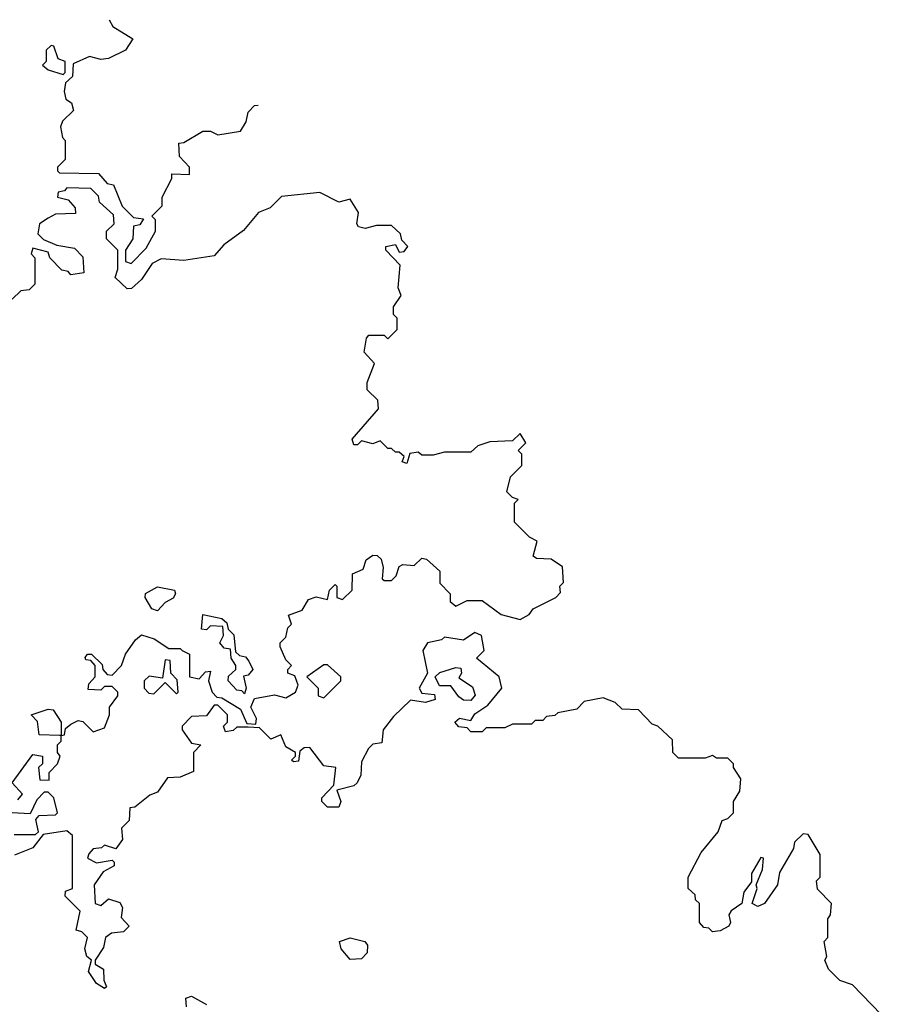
# Model space of a CAD drawing. Extents: x 2535812 to 2752880, y 540738 to 728399.
# Tile 103 of 213: x 2568920 to 2571202, y 713218 to 715825. Entities that reach past the tile are written whole.
import ezdxf

# ---------------------------------------------------------------- set-up
doc = ezdxf.new("R2010")
doc.units = 0

msp = doc.modelspace()

# ---------------------------------------------------------------- linework, layer by layer
at = {"layer": '0CON20XD'}
for points in [[(2569156.7, 715825.3), (2569167, 715807), (2569220, 715775), (2569200, 715745), (2569155, 715722.5), (2569135, 715720), (2569105, 715727.5), (2569061.7, 715708.3), (2569060, 715675), (2569041.7, 715658.3), (2569037.5, 715635), (2569042.5, 715615), (2569057.5, 715605), (2569062.5, 715585), (2569033.6, 715556.4), (2569028.3, 715541.7), (2569033, 715513), (2569040, 715505), (2569040, 715455), (2569020, 715435), (2569020, 715425), (2569025, 715420), (2569128.3, 715418.3), (2569151.7, 715391.7), (2569168.3, 715388.3), (2569191.7, 715331.7), (2569221.7, 715301.7), (2569248.3, 715298.3), (2569238.3, 715281.7), (2569221.7, 715278.3), (2569220, 715245), (2569200, 715215), (2569200, 715185), (2569215, 715180), (2569255, 715220), (2569280, 715265), (2569280, 715295), (2569270, 715305), (2569297.5, 715332.5), (2569297.5, 715355), (2569322.5, 715405), (2569323, 715417), (2569370, 715415), (2569370, 715435), (2569343, 715463), (2569341.7, 715498.3), (2569355, 715500), (2569405, 715530), (2569425, 715530), (2569445, 715520), (2569505, 715530), (2569520, 715555), (2569525, 715580), (2569541.7, 715598.3), (2569551.5, 715599)], [(2569035, 715680), (2569040, 715685), (2569040, 715715), (2569021.7, 715721.7), (2569010, 715755), (2569003, 715757), (2568990, 715745), (2568990, 715715), (2568980, 715705), (2568995, 715692.5), (2569035, 715680)], [(2569350, 714155), (2569370, 714145), (2569370, 714085), (2569395, 714080), (2569411.7, 714098.3), (2569425, 714100), (2569420, 714075), (2569430, 714045), (2569441.7, 714031.7), (2569455, 714030), (2569505, 714000), (2569521.7, 713961.7), (2569545, 713960), (2569547.5, 713975), (2569532.5, 714005), (2569541.7, 714028.3), (2569595, 714037.5), (2569625, 714030), (2569650, 714045), (2569657, 714063), (2569648.3, 714088.3), (2569630, 714095), (2569630, 714105), (2569640, 714115), (2569625, 714130), (2569610, 714165), (2569610, 714175), (2569625, 714190), (2569630, 714215), (2569640, 714225), (2569631.7, 714248.3), (2569668.3, 714261.7), (2569685, 714290), (2569705, 714297.5), (2569735, 714290), (2569740, 714315), (2569755, 714330), (2569760, 714325), (2569760, 714295), (2569775, 714290), (2569800, 714315), (2569801.7, 714358.3), (2569829.3, 714370.7), (2569837.5, 714395), (2569855, 714407.5), (2569867, 714407), (2569877, 714397), (2569882.5, 714375), (2569880, 714345), (2569885, 714340), (2569905, 714340), (2569917, 714353), (2569925, 714377.5), (2569935, 714382.5), (2569965, 714380), (2569985, 714400), (2569997, 714397), (2570032.5, 714365), (2570033, 714333), (2570060, 714305), (2570060, 714285), (2570075, 714272.5), (2570105, 714287.5), (2570145, 714287.5), (2570195, 714250), (2570245, 714237.5), (2570269.3, 714250.7), (2570280, 714265), (2570340, 714295), (2570351.7, 714308.3), (2570350, 714325), (2570360, 714335), (2570357, 714377), (2570327, 714397), (2570288.3, 714398.3), (2570280, 714405), (2570290, 714445), (2570270, 714455), (2570230, 714495), (2570230, 714545), (2570240, 714555), (2570225, 714560), (2570210, 714575), (2570220, 714615), (2570250, 714645), (2570250, 714675), (2570240, 714685), (2570260, 714705), (2570245, 714730), (2570225, 714710), (2570165, 714707.5), (2570133, 714697), (2570115, 714680), (2570045, 714680), (2570015, 714672.5), (2569985, 714672.5), (2569975, 714680), (2569953, 714677), (2569945, 714650), (2569932.5, 714655), (2569938.3, 714668.3), (2569925, 714680), (2569915, 714680), (2569905, 714690), (2569895, 714690), (2569875, 714710), (2569855, 714702.5), (2569825, 714710), (2569815, 714700), (2569805, 714700), (2569800, 714715), (2569870, 714795), (2569868.3, 714818.3), (2569840, 714845), (2569840, 714865), (2569860, 714915), (2569832.5, 714945), (2569838.3, 714981.7), (2569845, 714990), (2569885, 714990), (2569895, 714980), (2569920, 715005), (2569920, 715035), (2569910, 715045), (2569910, 715065), (2569930, 715095), (2569922.5, 715115), (2569927.5, 715175), (2569890, 715215), (2569890, 715225), (2569915, 715230), (2569925, 715210), (2569938.3, 715211.7), (2569947.5, 715225), (2569931.7, 715241.7), (2569928.3, 715258.3), (2569905, 715280), (2569865, 715280), (2569835, 715272.5), (2569817, 715277), (2569812.5, 715285), (2569817.5, 715315), (2569795, 715350), (2569765, 715342.5), (2569715, 715367.5), (2569613, 715357), (2569583, 715327), (2569552.5, 715315), (2569513, 715267), (2569460.7, 715229.3), (2569435, 715200), (2569355, 715187.5), (2569295, 715192.5), (2569270.7, 715179.3), (2569243, 715137), (2569216.1, 715113.9), (2569205, 715112.5), (2569173, 715143), (2569180, 715165), (2569180, 715215), (2569150, 715245), (2569150, 715265), (2569170, 715285), (2569168.3, 715308.3), (2569131.7, 715341.7), (2569128.3, 715358.3), (2569108.3, 715378.3), (2569045, 715380), (2569038.3, 715371.7), (2569021.7, 715368.3), (2569020, 715355), (2569048.3, 715348.3), (2569067, 715327), (2569067.5, 715312.5), (2569015, 715310), (2568995, 715300), (2568972.5, 715285), (2568968.3, 715258.3), (2568983, 715243), (2569018.3, 715228.3), (2569065, 715220), (2569087, 715197), (2569090, 715155), (2569055, 715150), (2569048.3, 715158.3), (2569031.7, 715161.7), (2569000, 715195), (2568995, 715210), (2568955, 715220), (2568950, 715205), (2568960, 715195), (2568960, 715125), (2568945, 715110), (2568923, 715107), (2568900, 715085)], [(2569285, 714260), (2569270, 714265), (2569252.5, 714295), (2569253.6, 714306.4), (2569285, 714323.8), (2569330, 714315), (2569332.5, 714305), (2569326.4, 714293.6), (2569305, 714282.5), (2569285, 714260)], [(2569515, 714040), (2569508.3, 714048.3), (2569495, 714050), (2569472.5, 714075), (2569473.3, 714086.7), (2569492.5, 714105), (2569492.5, 714115), (2569480, 714135), (2569478.3, 714158.3), (2569461.7, 714161.7), (2569450, 714175), (2569460, 714195), (2569458.3, 714218.3), (2569425, 714220), (2569415, 714210), (2569401.7, 714211.7), (2569405, 714250), (2569455, 714240), (2569468.3, 714228.3), (2569471.7, 714211.7), (2569487, 714197), (2569491.7, 714151.7), (2569501.7, 714141.7), (2569518.3, 714138.3), (2569527, 714127), (2569537.5, 714105), (2569525, 714090), (2569512.5, 714087.5), (2569520, 714055), (2569515, 714040)], [(2568915, 713760), (2568927.5, 713775), (2568900, 713805), (2568955, 713880), (2568980, 713875), (2568980, 713855), (2568970, 713845), (2568973, 713813), (2568998.3, 713811.7), (2568998.3, 713831.7), (2569020, 713855), (2569027.5, 713875), (2569020, 713885), (2569020, 713905), (2569030, 713915), (2569030, 713930), (2569038.3, 713931.7), (2569041.7, 713948.3), (2569055, 713960), (2569075, 713970), (2569087, 713967), (2569115, 713940), (2569145, 713950), (2569157.5, 713985), (2569157.5, 714005), (2569180, 714035), (2569180, 714045), (2569165, 714060), (2569145, 714060), (2569135, 714050), (2569101.7, 714051.7), (2569103, 714067), (2569120, 714085), (2569120, 714115), (2569108.3, 714128.3), (2569095, 714130), (2569093, 714137), (2569100, 714145), (2569110, 714145), (2569138.3, 714118.3), (2569140, 714105), (2569151.7, 714091.7), (2569165, 714090), (2569190, 714115), (2569200, 714145), (2569226.4, 714183.6), (2569243, 714197), (2569276.2, 714186.2), (2569315, 714160), (2569345, 714160), (2569350, 714155)], [(2571201.7, 713191.7), (2571125, 713270), (2571091.7, 713281.7), (2571061.7, 713311.7), (2571052.5, 713335), (2571057.5, 713345), (2571050, 713385), (2571060, 713395), (2571060, 713445), (2571067.5, 713455), (2571070, 713485), (2571033, 713523), (2571030, 713545), (2571040, 713555), (2571040, 713615), (2571008.3, 713668.3), (2570995, 713670), (2570972, 713648), (2570969.5, 713630.5), (2570932.5, 713567.5), (2570926.7, 713535), (2570892.5, 713485), (2570875, 713477.5), (2570860, 713485), (2570872.5, 713525), (2570870, 713535), (2570886.7, 713575), (2570890, 713605), (2570883, 713607), (2570857.5, 713565), (2570857.5, 713542.5), (2570837.5, 713515), (2570832.5, 713485), (2570803.8, 713466.2), (2570797.5, 713455), (2570802.5, 713435), (2570797.5, 713425), (2570775, 713412.5), (2570755, 713410), (2570745, 713420), (2570731.7, 713421.7), (2570720, 713435), (2570720, 713485), (2570710, 713495), (2570708.3, 713508.3), (2570690, 713525), (2570690, 713555), (2570725, 713620), (2570770, 713675), (2570780, 713705), (2570795, 713710), (2570810, 713725), (2570810, 713755), (2570827, 713783), (2570830, 713815), (2570810, 713845), (2570810, 713855), (2570795, 713870), (2570765, 713870), (2570755, 713877.5), (2570735, 713870), (2570665, 713870), (2570650, 713885), (2570648.3, 713918.3), (2570610, 713955), (2570595, 713960), (2570558.3, 713998.3), (2570515, 714000), (2570497, 714017), (2570465, 714030), (2570415, 714020), (2570395, 714000), (2570345, 713990), (2570337, 713983), (2570315, 713980), (2570305, 713970), (2570285, 713970), (2570275, 713960), (2570225, 713960), (2570205, 713950), (2570155, 713950), (2570145, 713940), (2570115, 713940), (2570105, 713950), (2570083, 713953), (2570072.5, 713965), (2570085, 713976.2), (2570115, 713970), (2570125, 713987.5), (2570159.3, 714010.7), (2570196.7, 714055), (2570190, 714085), (2570130, 714135), (2570150, 714155), (2570142.5, 714195), (2570125, 714202.5), (2570095, 714182.5), (2570045, 714190), (2570037, 714183), (2570000, 714175), (2569987.5, 714155), (2570000, 714095), (2569977.5, 714055), (2569985, 714042.5), (2570018.3, 714038.3), (2570020, 714025), (2569995, 714017.5), (2569955, 714023.3), (2569910, 713980), (2569882.5, 713945), (2569879.3, 713910.7), (2569855, 713906.7), (2569844.1, 713895.9), (2569825, 713860), (2569823.3, 713825), (2569813.3, 713805), (2569805, 713796.7), (2569760, 713785), (2569770, 713755), (2569765, 713740), (2569735, 713740), (2569720, 713755), (2569720, 713765), (2569751.7, 713798.3), (2569757.5, 713845), (2569725, 713850), (2569688.3, 713898.3), (2569673, 713897), (2569661.7, 713888.3), (2569658.3, 713861.7), (2569645, 713860), (2569640, 713865), (2569650, 713875), (2569650, 713885), (2569625, 713900), (2569611.7, 713931.7), (2569585, 713920), (2569555, 713950), (2569525, 713952.5), (2569495, 713952.5), (2569485, 713943.3), (2569465, 713940), (2569460, 713955), (2569470, 713965), (2569470, 713985), (2569445, 714010), (2569435, 714010), (2569415, 713982.5), (2569375, 713980), (2569350, 713955), (2569350, 713945), (2569375, 713910), (2569400, 713905), (2569380, 713885), (2569380, 713835), (2569345, 713820), (2569311.7, 713818.3), (2569285, 713780), (2569265, 713772.5), (2569225, 713740), (2569211.7, 713738.3), (2569210, 713705), (2569190, 713685), (2569192.5, 713655), (2569175, 713630), (2569145, 713640), (2569137, 713633), (2569115, 713630), (2569103, 713617), (2569100, 713605), (2569123, 713593), (2569165, 713600), (2569170, 713595), (2569170, 713585), (2569140.7, 713569.3), (2569117.5, 713535), (2569120, 713485), (2569135, 713480), (2569155, 713497.5), (2569185, 713487.5), (2569192.5, 713475), (2569188.3, 713448.3), (2569210, 713425), (2569195, 713410), (2569163, 713407), (2569147.5, 713395), (2569141.7, 713368.3), (2569120, 713335), (2569120, 713325), (2569141.7, 713311.7), (2569142.5, 713282.5), (2569150, 713265), (2569145, 713260), (2569123.6, 713273.6), (2569102.5, 713305), (2569110, 713335), (2569097.5, 713345), (2569092.5, 713365), (2569100, 713395), (2569085, 713410), (2569070, 713415), (2569080, 713465), (2569040, 713505), (2569041.7, 713518.3), (2569060, 713525), (2569060, 713665), (2569045, 713677.5), (2568982.5, 713667.5), (2568955, 713632.5), (2568906.4, 713613.6)], [(2569335, 714040), (2569340, 714045), (2569337, 714077), (2569320, 714095), (2569318.3, 714128.3), (2569305, 714130), (2569298.3, 714081.7), (2569263, 714087), (2569250, 714075), (2569250, 714055), (2569261.7, 714041.7), (2569275, 714040), (2569305, 714070), (2569335, 714040)], [(2569725, 714030), (2569770, 714075), (2569770, 714085), (2569735, 714117.5), (2569725, 714117.5), (2569680, 714085), (2569710, 714055), (2569710, 714035), (2569725, 714030)], [(2570115, 714022.5), (2570095, 714023.8), (2570082.7, 714032.7), (2570061.7, 714061.7), (2570031.7, 714061.7), (2570020, 714085), (2570033, 714097), (2570075, 714110), (2570088.3, 714108.3), (2570090, 714095), (2570083, 714083), (2570118.8, 714058.8), (2570126.4, 714036.4), (2570115, 714022.5)], [(2569030, 713930), (2569025, 713930), (2568971.7, 713931.7), (2568967, 713967), (2568950, 713985), (2568995, 714000), (2569008.3, 713998.3), (2569030, 713965), (2569030, 713930)], [(2568905, 713667.5), (2568961.7, 713668.3), (2568970, 713675), (2568962.5, 713707.5), (2568971.7, 713718.3), (2569015, 713720), (2569020, 713725), (2569010, 713765), (2568995, 713780), (2568985, 713780), (2568965, 713760), (2568947.5, 713722.5), (2568900, 713725)], [(2569795, 713336.7), (2569771.2, 713365), (2569766.7, 713385), (2569795, 713394.2), (2569834.3, 713384.3), (2569841.2, 713375), (2569840, 713355), (2569825, 713338.8), (2569795, 713336.7)], [(2569361.7, 713211.7), (2569360, 713235), (2569375, 713240), (2569415, 713217.5)]]:
    msp.add_lwpolyline(points, dxfattribs=at)

doc.saveas('drawing.dxf')
